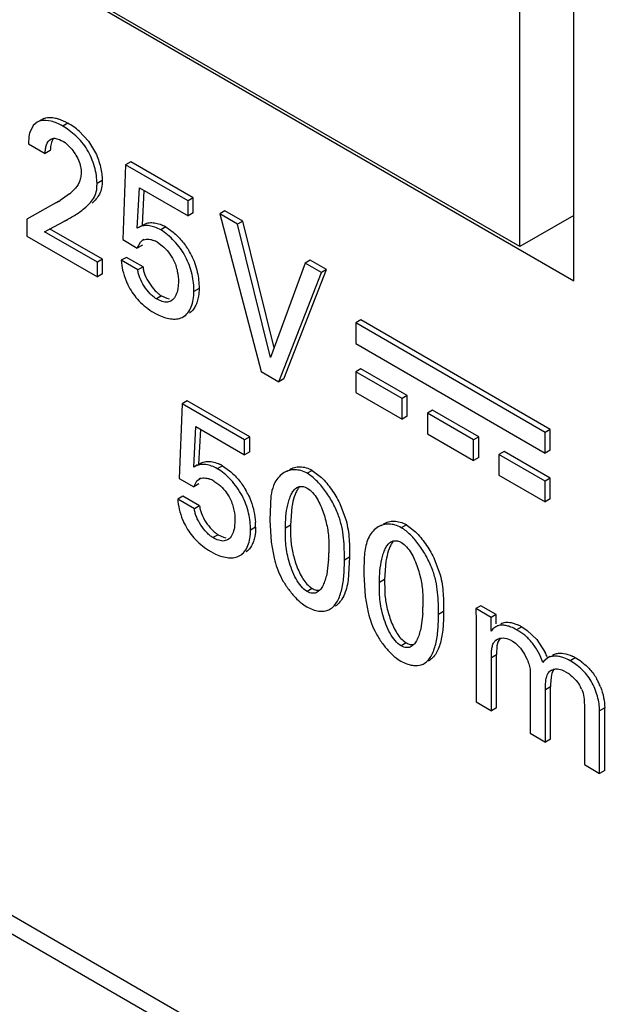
# Model space of a CAD drawing. Header units: inches. Extents: x 0 to 34, y 0 to 22.
# Tile 56 of 125: x 24.637 to 24.759, y 14.783 to 14.986. Entities that reach past the tile are written whole.
import ezdxf

# ---------------------------------------------------------------- set-up
doc = ezdxf.new("R2010")
doc.units = ezdxf.units.IN
doc.header["$LTSCALE"] = 1.87
doc.header["$MEASUREMENT"] = 0
doc.layers.get('0').update_dxf_attribs({"linetype": 'CONTINUOUS'})
doc.layers.add('02___PRT_ALL_AXES', color=7, linetype='CONTINUOUS')

msp = doc.modelspace()

# ---------------------------------------------------------------- linework, layer by layer
at = {"color": 7, "linetype": 'CONTINUOUS'}
for p, q in [((26.8801558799, 13.5007648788), (22.1496123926, 16.2321214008)), ((26.8857815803, 13.5013219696), (22.1552372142, 16.232678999)), ((24.7400680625, 14.9388424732), (24.0458367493, 15.3396829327)), ((24.7400680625, 14.9388424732), (24.7400680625, 15.113628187)), ((24.6404099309, 14.9645395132), (24.6395874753, 14.9638111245)), ((24.6406844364, 14.9646760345), (24.6404080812, 14.9645427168)), ((24.6406749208, 14.964692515), (24.6404099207, 14.9645395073)), ((24.6417450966, 14.9652884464), (24.6406844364, 14.9646760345)), ((24.6410901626, 14.9648067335), (24.6406844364, 14.9646760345)), ((24.6414686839, 14.96515523), (24.6417450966, 14.9652884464)), ((24.643613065, 14.965471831), (24.644175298, 14.9653707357)), ((24.646715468, 14.964333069), (24.6456548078, 14.9637206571)), ((24.6388220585, 14.9622391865), (24.63867674, 14.9615873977)), ((24.6395874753, 14.9638111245), (24.6388220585, 14.9622391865)), ((24.6490580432, 14.9626604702), (24.6509907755, 14.9606184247)), ((24.63867674, 14.9615873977), (24.6385623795, 14.9600830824)), ((24.6385623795, 14.9600830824), (24.6420441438, 14.9580727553)), ((24.6449749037, 14.9609482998), (24.6453722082, 14.9607658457)), ((24.6453722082, 14.9607658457), (24.6457918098, 14.9605389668)), ((24.6457918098, 14.9605389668), (24.6461506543, 14.9603051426)), ((24.6461506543, 14.9603051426), (24.6472717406, 14.9592625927)), ((24.6509907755, 14.9606184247), (24.6524583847, 14.9581817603)), ((24.643104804, 14.9586851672), (24.6420441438, 14.9580727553)), ((24.6597063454, 14.9563339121), (24.6586456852, 14.9557215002)), ((24.6726036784, 14.9488871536), (24.6597063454, 14.9563339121)), ((24.6586456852, 14.9557215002), (24.6580483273, 14.9402940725)), ((24.6715430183, 14.9482747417), (24.6586456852, 14.9557215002)), ((24.6538078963, 14.9525053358), (24.6527472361, 14.9518929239)), ((24.6480200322, 14.9506121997), (24.6477768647, 14.9503606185)), ((24.6610697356, 14.9426480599), (24.6615013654, 14.9509743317)), ((24.6615013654, 14.9509743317), (24.6715430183, 14.9451764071)), ((24.6621303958, 14.9432604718), (24.6625003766, 14.9503975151)), ((24.6442310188, 14.9478527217), (24.6382316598, 14.9445017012)), ((24.6448923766, 14.9482345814), (24.6442310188, 14.9478527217)), ((24.6470833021, 14.9497329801), (24.6451027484, 14.9483502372)), ((24.6726036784, 14.9488871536), (24.6715430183, 14.9482747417)), ((24.6715430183, 14.9451764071), (24.6715430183, 14.9482747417)), ((24.6726036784, 14.945788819), (24.6726036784, 14.9488871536)), ((24.6726036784, 14.945788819), (24.6715430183, 14.9451764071)), ((24.679163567, 14.9462494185), (24.6781029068, 14.9456370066)), ((24.6828464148, 14.9441229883), (24.679163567, 14.9462494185)), ((24.6382316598, 14.9445017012), (24.6382316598, 14.9410172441)), ((24.6419071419, 14.9419185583), (24.645921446, 14.944002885)), ((24.6463207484, 14.9442334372), (24.645921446, 14.944002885)), ((24.6817857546, 14.9435105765), (24.6781029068, 14.9456370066)), ((24.6781029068, 14.9456370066), (24.6866264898, 14.9130746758)), ((24.6828464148, 14.9441229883), (24.6817857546, 14.9435105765)), ((24.6893076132, 14.9179388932), (24.6828464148, 14.9441229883)), ((24.7512049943, 14.9452727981), (24.7400680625, 14.9388424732)), ((24.65281942, 14.9356179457), (24.6419071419, 14.9419185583)), ((24.6538800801, 14.9362303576), (24.642967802, 14.9425309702)), ((24.6618460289, 14.9430962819), (24.6610697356, 14.9426480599)), ((24.6615128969, 14.9428862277), (24.6610697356, 14.9426480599)), ((24.666971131, 14.9429157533), (24.6659104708, 14.9423033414)), ((24.666971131, 14.9429157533), (24.668460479, 14.941859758)), ((24.6885828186, 14.9159653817), (24.6817857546, 14.9435105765)), ((24.6382316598, 14.9410172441), (24.65281942, 14.9325944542)), ((24.6580483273, 14.9402940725), (24.6610697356, 14.9385495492)), ((24.6610697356, 14.9385495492), (24.661696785, 14.9397927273)), ((24.661696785, 14.9397927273), (24.662126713, 14.9401607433)), ((24.6624110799, 14.9403249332), (24.662126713, 14.9401607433)), ((24.6652129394, 14.9397574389), (24.6662154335, 14.9390478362)), ((24.6621303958, 14.9391619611), (24.6610697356, 14.9385495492)), ((24.6538800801, 14.9362303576), (24.65281942, 14.9356179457)), ((24.6538800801, 14.9332068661), (24.6538800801, 14.9362303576)), ((24.6588143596, 14.9366370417), (24.6577536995, 14.9360246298)), ((24.6611993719, 14.9340351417), (24.6577536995, 14.9360246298)), ((24.6622600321, 14.9346475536), (24.6588143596, 14.9366370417)), ((24.6968007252, 14.9360659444), (24.695740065, 14.9354535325)), ((24.7001528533, 14.9341304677), (24.6968007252, 14.9360659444)), ((24.65281942, 14.9325944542), (24.65281942, 14.9356179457)), ((24.6622600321, 14.9346475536), (24.6611993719, 14.9340351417)), ((24.695740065, 14.9354535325), (24.6885828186, 14.9159653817)), ((24.6913339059, 14.9115814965), (24.7001528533, 14.9341304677)), ((24.6990921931, 14.9335180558), (24.695740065, 14.9354535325)), ((24.7001528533, 14.9341304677), (24.6990921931, 14.9335180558)), ((24.6538800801, 14.9332068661), (24.65281942, 14.9325944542)), ((24.6902732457, 14.9109690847), (24.6990921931, 14.9335180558)), ((24.6695572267, 14.9315431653), (24.6694365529, 14.9301501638)), ((24.6738337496, 14.9302239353), (24.6727730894, 14.9296115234)), ((24.6660725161, 14.9286922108), (24.665011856, 14.9280797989)), ((24.6660725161, 14.9286922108), (24.6671714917, 14.9281830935)), ((24.6671714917, 14.9281830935), (24.6676631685, 14.9280492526)), ((24.668024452, 14.9276136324), (24.6673382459, 14.9273913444)), ((24.668354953, 14.9278556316), (24.668024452, 14.9276136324)), ((24.6645802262, 14.9251898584), (24.6655469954, 14.9246894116)), ((24.6705576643, 14.9243662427), (24.6711246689, 14.924693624)), ((24.7072526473, 14.9237128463), (24.7061919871, 14.9231004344)), ((24.7463689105, 14.9011276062), (24.7072526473, 14.9237128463)), ((24.7453082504, 14.9005151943), (24.7061919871, 14.9231004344)), ((24.7061919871, 14.9231004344), (24.7061919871, 14.9188479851)), ((24.7061919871, 14.9188479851), (24.7453082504, 14.8962627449)), ((24.7072526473, 14.9136302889), (24.7061919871, 14.913017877)), ((24.716805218, 14.9081147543), (24.7072526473, 14.9136302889)), ((24.6866264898, 14.9130746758), (24.6902732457, 14.9109690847)), ((24.6913339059, 14.9115814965), (24.6902732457, 14.9109690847)), ((24.7157445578, 14.9075023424), (24.7061919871, 14.913017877)), ((24.7061919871, 14.913017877), (24.7061919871, 14.9087654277)), ((24.7061919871, 14.9087654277), (24.7157445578, 14.9032498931)), ((24.716805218, 14.9081147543), (24.7157445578, 14.9075023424)), ((24.7157445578, 14.9032498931), (24.7157445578, 14.9075023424)), ((24.716805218, 14.903862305), (24.716805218, 14.9081147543)), ((24.6703343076, 14.9064481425), (24.6697376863, 14.8910202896)), ((24.6713949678, 14.9070605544), (24.6703343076, 14.9064481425)), ((24.6832316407, 14.8990013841), (24.6703343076, 14.9064481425)), ((24.6842923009, 14.899613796), (24.6713949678, 14.9070605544)), ((24.716805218, 14.903862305), (24.7157445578, 14.9032498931)), ((24.7220422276, 14.9050909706), (24.7209815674, 14.9044785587)), ((24.7305194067, 14.8989715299), (24.7209815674, 14.9044785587)), ((24.7209815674, 14.9044785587), (24.7209815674, 14.9002261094)), ((24.7315800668, 14.8995839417), (24.7220422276, 14.9050909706)), ((24.6727509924, 14.8933789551), (24.6731826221, 14.9017052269)), ((24.6731826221, 14.9017052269), (24.6832316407, 14.8959030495)), ((24.6738116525, 14.893991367), (24.6741816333, 14.9011284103)), ((24.7463689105, 14.9011276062), (24.7453082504, 14.9005151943)), ((24.7463689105, 14.8968751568), (24.7463689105, 14.9011276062)), ((24.6842923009, 14.899613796), (24.6832316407, 14.8990013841)), ((24.6842923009, 14.8965154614), (24.6842923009, 14.899613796)), ((24.7209815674, 14.9002261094), (24.7305194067, 14.8947190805)), ((24.7315800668, 14.8995839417), (24.7305194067, 14.8989715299)), ((24.7315800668, 14.8953314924), (24.7315800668, 14.8995839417)), ((24.7453082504, 14.8962627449), (24.7453082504, 14.9005151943)), ((24.6832316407, 14.8959030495), (24.6832316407, 14.8990013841)), ((24.7305194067, 14.8947190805), (24.7305194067, 14.8989715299)), ((24.6842923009, 14.8965154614), (24.6832316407, 14.8959030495)), ((24.7315800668, 14.8953314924), (24.7305194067, 14.8947190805)), ((24.7368310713, 14.8965520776), (24.7357704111, 14.8959396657)), ((24.7453082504, 14.8904326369), (24.7357704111, 14.8959396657)), ((24.7357704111, 14.8959396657), (24.7357704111, 14.8916872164)), ((24.7463689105, 14.8910450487), (24.7368310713, 14.8965520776)), ((24.7463689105, 14.8968751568), (24.7453082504, 14.8962627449)), ((24.6735313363, 14.8938295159), (24.6727509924, 14.8933789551)), ((24.6731971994, 14.8936148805), (24.6727509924, 14.8933789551)), ((24.6786531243, 14.8936462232), (24.6775924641, 14.8930338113)), ((24.6786531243, 14.8936462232), (24.6801449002, 14.8925884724)), ((24.6697376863, 14.8910202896), (24.6727509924, 14.8892804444)), ((24.6740963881, 14.8910488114), (24.6738160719, 14.8908869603)), ((24.6920666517, 14.8926022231), (24.6914224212, 14.8922302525)), ((24.6972109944, 14.8926905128), (24.6961503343, 14.8920781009)), ((24.6972109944, 14.8926905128), (24.6991008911, 14.8912189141)), ((24.7357704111, 14.8916872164), (24.7453082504, 14.8861801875)), ((24.7463689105, 14.8910450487), (24.7453082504, 14.8904326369)), ((24.7463689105, 14.8867925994), (24.7463689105, 14.8910450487)), ((24.6727509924, 14.8892804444), (24.6733836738, 14.8905200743)), ((24.6738116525, 14.8898928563), (24.6727509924, 14.8892804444)), ((24.6733836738, 14.8905200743), (24.6738160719, 14.8908869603)), ((24.6768941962, 14.8904883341), (24.6778970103, 14.889778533)), ((24.6953695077, 14.8893322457), (24.6957701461, 14.8892027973)), ((24.6957701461, 14.8892027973), (24.6961864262, 14.8889963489)), ((24.7453082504, 14.8861801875), (24.7453082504, 14.8904326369)), ((24.6704956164, 14.8873679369), (24.6694349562, 14.886755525)), ((24.6739412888, 14.8853784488), (24.6704956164, 14.8873679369)), ((24.6886776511, 14.887402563), (24.688460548, 14.8824314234)), ((24.6728806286, 14.8847660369), (24.6694349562, 14.886755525)), ((24.6739412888, 14.8853784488), (24.6728806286, 14.8847660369)), ((24.6930031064, 14.8851454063), (24.6927083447, 14.8813949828)), ((24.7028660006, 14.8858787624), (24.704194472, 14.8823569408)), ((24.7463689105, 14.8867925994), (24.7453082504, 14.8861801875)), ((24.68123922, 14.8822736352), (24.6811189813, 14.8808815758)), ((24.6855150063, 14.8809548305), (24.6844543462, 14.8803424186)), ((24.6855150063, 14.8809548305), (24.6854653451, 14.8799370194)), ((24.688460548, 14.8824314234), (24.6887154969, 14.8778649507)), ((24.6927083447, 14.8813949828), (24.6916476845, 14.8807825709)), ((24.6927083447, 14.8813949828), (24.6927390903, 14.8789753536)), ((24.7114904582, 14.88138407), (24.7108471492, 14.8810126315)), ((24.7166394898, 14.8814727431), (24.7155788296, 14.8808603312)), ((24.7166394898, 14.8814727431), (24.7185271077, 14.8800026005)), ((24.6777611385, 14.8794188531), (24.6767004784, 14.8788064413)), ((24.6777611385, 14.8794188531), (24.6788595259, 14.8789105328)), ((24.6788595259, 14.8789105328), (24.6793507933, 14.8787773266)), ((24.6854653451, 14.8799370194), (24.6853267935, 14.8790193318)), ((24.6797072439, 14.8783422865), (24.6790250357, 14.8781205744)), ((24.6800401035, 14.8785864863), (24.6797072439, 14.8783422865)), ((24.6887154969, 14.8778649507), (24.6893254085, 14.8745818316)), ((24.7147906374, 14.8781187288), (24.7151912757, 14.8779892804)), ((24.7151912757, 14.8779892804), (24.7156075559, 14.877782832)), ((24.6762688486, 14.8759165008), (24.6772347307, 14.8754165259)), ((24.6822405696, 14.8750935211), (24.6828080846, 14.8754211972)), ((24.7049074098, 14.874770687), (24.7038467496, 14.8741582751)), ((24.7049074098, 14.874770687), (24.7046120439, 14.8700197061)), ((24.7005922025, 14.874353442), (24.700184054, 14.8712659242)), ((24.7124242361, 14.8739318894), (24.7121294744, 14.870181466)), ((24.7222863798, 14.8746689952), (24.7236148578, 14.871148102)), ((24.7078853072, 14.8725657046), (24.7078824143, 14.8712174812)), ((24.7078824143, 14.8712174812), (24.7081396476, 14.8666506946)), ((24.7121294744, 14.870181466), (24.7110688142, 14.8695690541)), ((24.7121294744, 14.870181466), (24.71216022, 14.8677618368)), ((24.6971822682, 14.8683218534), (24.696121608, 14.8677094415)), ((24.696807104, 14.8685696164), (24.6971822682, 14.8683218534)), ((24.7081396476, 14.8666506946), (24.7087524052, 14.8633656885)), ((24.6955274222, 14.8649090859), (24.6960855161, 14.8645537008)), ((24.7320470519, 14.8647691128), (24.7309863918, 14.8641567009)), ((24.73519736, 14.8629501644), (24.7320470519, 14.8647691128)), ((24.7006603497, 14.8639423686), (24.7008340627, 14.8640344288)), ((24.7200133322, 14.8631399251), (24.7196051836, 14.8600524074)), ((24.7243285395, 14.8635571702), (24.7232678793, 14.8629447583)), ((24.7341366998, 14.8623377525), (24.7309863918, 14.8641567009)), ((24.7309863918, 14.8641567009), (24.7310512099, 14.8615524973)), ((24.73519736, 14.8629501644), (24.7341366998, 14.8623377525)), ((24.73519736, 14.8610364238), (24.73519736, 14.8629501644)), ((24.7310512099, 14.8615524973), (24.7310512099, 14.8448999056)), ((24.7341366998, 14.8595430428), (24.7341366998, 14.8623377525)), ((24.7382604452, 14.8612773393), (24.7396796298, 14.8608105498)), ((24.7345130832, 14.8599768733), (24.7341366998, 14.8595430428)), ((24.7350900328, 14.8604240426), (24.7345130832, 14.8599768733)), ((24.7404697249, 14.8604043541), (24.7394090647, 14.8597919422)), ((24.7404697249, 14.8604043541), (24.741616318, 14.8596749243)), ((24.741616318, 14.8596749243), (24.7436209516, 14.8577863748)), ((24.7166033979, 14.8571083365), (24.7155427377, 14.8564959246)), ((24.7162282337, 14.8573560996), (24.7166033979, 14.8571083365)), ((24.7352320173, 14.8576460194), (24.7349351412, 14.8574746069)), ((24.7353604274, 14.8564895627), (24.7353107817, 14.8560537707)), ((24.7355313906, 14.8572599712), (24.7353604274, 14.8564895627)), ((24.7359958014, 14.8580870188), (24.7355313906, 14.8572599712)), ((24.7380929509, 14.857729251), (24.7385818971, 14.8574748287)), ((24.7385818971, 14.8574748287), (24.7388932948, 14.8572715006)), ((24.7388932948, 14.8572715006), (24.7392122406, 14.8570172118)), ((24.7392122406, 14.8570172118), (24.7395395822, 14.8567107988)), ((24.7436209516, 14.8577863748), (24.7452991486, 14.8551359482)), ((24.7352621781, 14.8546034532), (24.7342015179, 14.8539910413)), ((24.7352621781, 14.8436933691), (24.7352621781, 14.8546034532)), ((24.7353107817, 14.8560537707), (24.7352659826, 14.8551099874)), ((24.7149472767, 14.8536964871), (24.7155066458, 14.853340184)), ((24.7342015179, 14.8430809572), (24.7342015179, 14.8539910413)), ((24.745035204, 14.8532941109), (24.7448471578, 14.8530519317)), ((24.7457963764, 14.8539739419), (24.745035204, 14.8532941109)), ((24.7463000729, 14.8542647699), (24.7457963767, 14.853973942)), ((24.7515116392, 14.8540288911), (24.7504509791, 14.8534164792)), ((24.742228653, 14.8511584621), (24.742228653, 14.83844619)), ((24.7465614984, 14.8513625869), (24.7461059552, 14.851099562)), ((24.7466925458, 14.8508235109), (24.7465259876, 14.8499986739)), ((24.7471666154, 14.8517119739), (24.7466925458, 14.8508235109)), ((24.748729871, 14.8515168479), (24.7491836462, 14.8513291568)), ((24.7491836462, 14.8513291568), (24.7496525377, 14.8510827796)), ((24.7496525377, 14.8510827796), (24.7501252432, 14.8507793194)), ((24.7465259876, 14.8499986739), (24.746442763, 14.8485307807)), ((24.7464403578, 14.8479953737), (24.7453796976, 14.8473829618)), ((24.7453796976, 14.8366268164), (24.7453796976, 14.8473829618)), ((24.7464403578, 14.8372392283), (24.7464403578, 14.8479953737)), ((24.7310512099, 14.8448999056), (24.7342015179, 14.8430809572)), ((24.7534002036, 14.8443220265), (24.7534002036, 14.8319958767)), ((24.7352621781, 14.8436933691), (24.7342015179, 14.8430809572)), ((24.7576111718, 14.8436921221), (24.7565505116, 14.8430797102)), ((24.7565505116, 14.8301769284), (24.7565505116, 14.8430797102)), ((24.7576111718, 14.8307893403), (24.7576111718, 14.8436921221)), ((24.742228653, 14.83844619), (24.7453796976, 14.8366268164)), ((24.7464403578, 14.8372392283), (24.7453796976, 14.8366268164)), ((24.7534002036, 14.8319958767), (24.7565505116, 14.8301769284)), ((24.7576111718, 14.8307893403), (24.7565505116, 14.8301769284))]:
    msp.add_line(p, q, dxfattribs=at)
for centre, radius, start, end in [((24.6391596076, 14.9512738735), 0.0150875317, 48.9993750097, 59.9469506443), ((24.6492052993, 14.9586876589), 0.0061004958, 174.7591174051, 180.0234023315), ((24.6398558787, 14.9584165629), 0.0112977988, 309.7709138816, 314.5160296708), ((24.6305247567, 14.9729175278), 0.0285675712, 298.6712923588, 299.9700349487), ((24.6331494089, 14.9683480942), 0.0232979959, 299.9920340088, 300.8680703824), ((24.6631819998, 14.9363675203), 0.0075655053, 59.9442048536, 65.1792349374), ((24.6625901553, 14.9353070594), 0.0051637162, 64.7012303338, 69.5303339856), ((24.6623725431, 14.9348439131), 0.0056754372, 59.968779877, 64.713131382), ((24.6595731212, 14.9307308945), 0.0141617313, 26.8420251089, 30.967678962), ((24.6718689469, 14.9372153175), 0.014201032, 202.4805309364, 206.1536704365), ((24.671817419, 14.9376313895), 0.0143942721, 221.776121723, 237.4422127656), ((24.6713398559, 14.9368881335), 0.0135108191, 237.4529439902, 239.9793328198), ((24.674886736, 14.8871370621), 0.0075202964, 59.9450882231, 65.1614261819), ((24.6742709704, 14.8860396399), 0.005162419, 64.7205918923, 69.5674594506), ((24.6740488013, 14.8855662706), 0.0056853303, 59.9682294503, 64.7331982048), ((24.6950506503, 14.8874364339), 0.0019813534, 120.0350729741, 124.6892640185), ((24.6712822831, 14.8814760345), 0.0141321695, 26.8203247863, 30.9529741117), ((24.7107009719, 14.8822604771), 0.01793146, 168.6468925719, 170.7416467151), ((24.6835509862, 14.8879477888), 0.0142020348, 202.490525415, 206.1652547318), ((24.6705167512, 14.8809429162), 0.0149982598, 0.0455144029, 4.0479373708), ((24.6835129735, 14.8883773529), 0.0144143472, 221.7999859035, 237.4632585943), ((24.71447178, 14.876222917), 0.0019813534, 120.0350729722, 124.6892640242), ((24.6830566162, 14.8876636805), 0.0135672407, 237.4670117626, 239.9797741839), ((24.678348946, 14.875678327), 0.022282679, 356.5912933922, 359.9791037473), ((24.7138579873, 14.880796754), 0.0253075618, 194.2158588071, 199.143246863), ((24.7301221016, 14.8710469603), 0.01793146, 168.6468925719, 170.7416467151), ((24.7016828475, 14.8765320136), 0.0124071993, 198.9756107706, 202.5385136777), ((24.7334596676, 14.8696437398), 0.0254924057, 194.2569839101, 199.1530955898), ((24.6977700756, 14.8644648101), 0.022282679, 356.5912933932, 359.9791037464), ((24.7210196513, 14.8652614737), 0.0123033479, 198.8820646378, 202.461159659), ((24.7361436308, 14.8529768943), 0.0085947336, 62.3412275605, 65.7062709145), ((24.7358267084, 14.8523664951), 0.0092824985, 59.9874037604, 62.3575430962), ((24.7363841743, 14.8560472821), 0.0020339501, 120.0110302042, 135.4324125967), ((24.7648208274, 14.8546347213), 0.0295586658, 179.0787163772, 180.060609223), ((24.7333315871, 14.849306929), 0.0133116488, 21.3442673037, 25.9692426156), ((24.7475199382, 14.8471271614), 0.007972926, 59.9565255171, 65.1115118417), ((24.7447982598, 14.8424022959), 0.0134256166, 53.1319908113, 59.9971853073), ((24.7475094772, 14.8497214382), 0.0019670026, 120.0116909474, 135.5231319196), ((24.7457772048, 14.8446168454), 0.0075419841, 50.5340699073, 54.7944676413), ((24.7936953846, 14.8480508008), 0.0472550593, 179.4180242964, 180.0672042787), ((24.7455840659, 14.8438136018), 0.0119090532, 27.2392513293, 29.0909052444), ((24.7450846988, 14.8435568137), 0.0124705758, 25.1393443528, 27.238089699), ((24.7444281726, 14.8432518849), 0.0131944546, 21.2869923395, 25.1269202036), ((24.7470567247, 14.8449600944), 0.0063383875, 24.1814224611, 28.4998345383)]:
    msp.add_arc(centre, radius, start, end, dxfattribs=at)
for points, knots in [([(24.6456548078, 14.9637206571), (24.6452688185, 14.9639435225), (24.6444919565, 14.9643348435), (24.642993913, 14.9648566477), (24.6417956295, 14.9649774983), (24.6410901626, 14.9648067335)], [0, 0, 0, 0, 0.2801004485, 0.5438546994, 1, 1, 1, 1]), ([(24.6417450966, 14.9652884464), (24.6418825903, 14.9653448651), (24.6424861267, 14.9655343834), (24.6431357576, 14.9655337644), (24.643613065, 14.965471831)], [0, 0, 0, 0, 0.2359302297, 1, 1, 1, 1]), ([(24.644175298, 14.9653707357), (24.6443871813, 14.9653225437), (24.6452709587, 14.9650754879), (24.6461098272, 14.9646827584), (24.646715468, 14.964333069)], [0, 0, 0, 0, 0.2370557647, 1, 1, 1, 1]), ([(24.6527472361, 14.9518929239), (24.6527472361, 14.9524440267), (24.6526456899, 14.9536012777), (24.6522595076, 14.9553556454), (24.6516339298, 14.9571374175), (24.6507762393, 14.9588506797), (24.6496782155, 14.9603934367), (24.6484144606, 14.9617214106), (24.6470697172, 14.9628302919), (24.6461247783, 14.963449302), (24.6456548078, 14.9637206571)], [0, 0, 0, 0, 0.1146809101, 0.2406954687, 0.3729752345, 0.5066808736, 0.6380417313, 0.7654687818, 0.8870709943, 1, 1, 1, 1]), ([(24.6420441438, 14.9580727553), (24.6420441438, 14.9583842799), (24.6420904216, 14.9589930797), (24.6423404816, 14.9600464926), (24.6427831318, 14.9607885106), (24.6432055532, 14.9610324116)], [0, 0, 0, 0, 0.2851010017, 0.5535953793, 1, 1, 1, 1]), ([(24.64377873, 14.9612002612), (24.6435831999, 14.9609408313), (24.6432895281, 14.9602966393), (24.6431640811, 14.9596112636), (24.6431303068, 14.9592448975)], [0, 0, 0, 0, 0.4689247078, 1, 1, 1, 1]), ([(24.6432055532, 14.9610324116), (24.6433222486, 14.9610997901), (24.6435867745, 14.9612029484), (24.6440294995, 14.9612191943), (24.6444993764, 14.9611270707), (24.6448139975, 14.9610148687), (24.6449749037, 14.9609482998)], [0, 0, 0, 0, 0.220499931, 0.4549660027, 0.7150564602, 1, 1, 1, 1]), ([(24.6472717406, 14.9592625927), (24.6476128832, 14.9588754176), (24.6482328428, 14.958044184), (24.6489537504, 14.9567216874), (24.6494154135, 14.9553893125), (24.6494672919, 14.9545029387), (24.6494672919, 14.9540937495)], [0, 0, 0, 0, 0.2698919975, 0.5397710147, 0.7859858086, 1, 1, 1, 1]), ([(24.6524583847, 14.9581817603), (24.6528922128, 14.9572478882), (24.6533889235, 14.9558039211), (24.653741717, 14.9538771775), (24.6538078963, 14.9529493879), (24.6538078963, 14.9525053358)], [0, 0, 0, 0, 0.5262056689, 0.7730813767, 1, 1, 1, 1]), ([(24.6494672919, 14.9540937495), (24.6494672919, 14.9537280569), (24.6493946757, 14.9530284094), (24.6490727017, 14.9520721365), (24.6486040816, 14.9512704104), (24.6482162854, 14.9508208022), (24.6480200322, 14.9506121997)], [0, 0, 0, 0, 0.2838793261, 0.5407503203, 0.7776665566, 1, 1, 1, 1]), ([(24.6501648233, 14.9467603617), (24.6505022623, 14.9470587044), (24.6511867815, 14.9476684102), (24.6520978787, 14.9487642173), (24.6525946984, 14.9499322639), (24.6527425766, 14.9510071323), (24.6527472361, 14.9515903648), (24.6527472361, 14.9518929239)], [0, 0, 0, 0, 0.2255730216, 0.4588071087, 0.7082303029, 0.848474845, 1, 1, 1, 1]), ([(24.6538078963, 14.9525053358), (24.6538078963, 14.9519916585), (24.6537904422, 14.9510235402), (24.6533308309, 14.9497069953), (24.6526023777, 14.9486696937), (24.6520239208, 14.948096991), (24.6517302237, 14.9478259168)], [0, 0, 0, 0, 0.2900944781, 0.5414846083, 0.7742879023, 1, 1, 1, 1]), ([(24.645921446, 14.944002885), (24.6462854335, 14.9442153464), (24.6470006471, 14.9446625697), (24.648094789, 14.9452979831), (24.6491680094, 14.9459727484), (24.6498447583, 14.9464829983), (24.6501648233, 14.9467603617)], [0, 0, 0, 0, 0.2495709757, 0.4993903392, 0.7492059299, 1, 1, 1, 1]), ([(24.6621303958, 14.9432604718), (24.6622694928, 14.9433417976), (24.6625523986, 14.9435010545), (24.6631780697, 14.9437466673), (24.6640768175, 14.9438480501), (24.6652190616, 14.9436847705), (24.6659771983, 14.9434100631), (24.6663578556, 14.9432341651)], [0, 0, 0, 0, 0.1096344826, 0.2205694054, 0.4553275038, 0.7146759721, 1, 1, 1, 1]), ([(24.6659104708, 14.9423033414), (24.6655316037, 14.9425220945), (24.6647691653, 14.942882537), (24.6635996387, 14.9431852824), (24.6626562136, 14.9432099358), (24.6619720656, 14.9430751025), (24.6616603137, 14.9429557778), (24.6615128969, 14.9428862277)], [0, 0, 0, 0, 0.2854487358, 0.5468043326, 0.7833574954, 0.8936464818, 1, 1, 1, 1]), ([(24.6727730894, 14.9296115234), (24.6727730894, 14.9307810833), (24.6724802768, 14.9332507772), (24.6714034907, 14.9362392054), (24.6700003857, 14.938478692), (24.6687503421, 14.9400109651), (24.6673929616, 14.9413081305), (24.6664075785, 14.9420163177), (24.6659104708, 14.9423033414)], [0, 0, 0, 0, 0.2333765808, 0.4918780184, 0.6262437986, 0.7591679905, 0.8854588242, 1, 1, 1, 1]), ([(24.668460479, 14.941859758), (24.6690906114, 14.9413318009), (24.6702818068, 14.9401290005), (24.6712729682, 14.9387573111), (24.6717162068, 14.9380178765)], [0, 0, 0, 0, 0.4881157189, 1, 1, 1, 1]), ([(24.662126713, 14.9401607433), (24.6624341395, 14.9403382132), (24.6630173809, 14.9404416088), (24.6637855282, 14.9403413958), (24.66419123, 14.9402209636), (24.6643959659, 14.9401447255)], [0, 0, 0, 0, 0.4577295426, 0.7182891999, 1, 1, 1, 1]), ([(24.6662154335, 14.9390478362), (24.6666957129, 14.938645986), (24.6675870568, 14.9377244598), (24.6682843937, 14.9366456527), (24.6685676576, 14.9360639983)], [0, 0, 0, 0, 0.4918542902, 1, 1, 1, 1]), ([(24.6577536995, 14.9360246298), (24.6577785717, 14.9353322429), (24.658001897, 14.9338821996), (24.6584548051, 14.9324911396), (24.6587470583, 14.9317852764)], [0, 0, 0, 0, 0.475583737, 1, 1, 1, 1]), ([(24.6685676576, 14.9360639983), (24.6689233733, 14.9353335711), (24.6694037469, 14.9338372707), (24.6695572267, 14.9322828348), (24.6695572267, 14.9315431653)], [0, 0, 0, 0, 0.5234422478, 1, 1, 1, 1]), ([(24.672208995, 14.9371253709), (24.6727726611, 14.9360101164), (24.6735600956, 14.9337357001), (24.6738337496, 14.9313531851), (24.6738337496, 14.9302239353)], [0, 0, 0, 0, 0.5252968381, 1, 1, 1, 1]), ([(24.665011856, 14.9280797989), (24.6647852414, 14.9282106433), (24.6643305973, 14.9285417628), (24.6634475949, 14.9293798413), (24.662455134, 14.9306535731), (24.6616784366, 14.9320694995), (24.6612936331, 14.9332188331), (24.6612056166, 14.9337735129), (24.6611993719, 14.9340351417)], [0, 0, 0, 0, 0.1079231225, 0.2306920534, 0.5013148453, 0.7704291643, 0.8920656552, 1, 1, 1, 1]), ([(24.6622600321, 14.9346475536), (24.6622662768, 14.9343859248), (24.6623542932, 14.933831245), (24.6627390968, 14.9326819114), (24.6635157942, 14.931265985), (24.6645082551, 14.9299922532), (24.6653912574, 14.9291541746), (24.6658459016, 14.9288230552), (24.6660725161, 14.9286922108)], [0, 0, 0, 0, 0.1079343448, 0.2295708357, 0.4986851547, 0.7693079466, 0.8920768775, 1, 1, 1, 1]), ([(24.6591218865, 14.9309557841), (24.6593836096, 14.9304230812), (24.6599700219, 14.9294014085), (24.6606968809, 14.9284747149), (24.6610828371, 14.9280416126)], [0, 0, 0, 0, 0.5057103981, 1, 1, 1, 1]), ([(24.6694365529, 14.9301501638), (24.6693550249, 14.9296982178), (24.6691253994, 14.9288672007), (24.6686496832, 14.928121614), (24.668354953, 14.9278556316)], [0, 0, 0, 0, 0.5363425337, 1, 1, 1, 1]), ([(24.6705576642, 14.9243662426), (24.6709271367, 14.9245795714), (24.6716050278, 14.9252001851), (24.6722852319, 14.9264557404), (24.6726892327, 14.9279621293), (24.6727730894, 14.9290472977), (24.6727730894, 14.9296115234)], [0, 0, 0, 0, 0.2159510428, 0.4521481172, 0.7144056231, 1, 1, 1, 1]), ([(24.6738337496, 14.9302239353), (24.6738337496, 14.9296875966), (24.6737663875, 14.9287726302), (24.6734807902, 14.9275390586), (24.6730867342, 14.9265593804), (24.6725520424, 14.925730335), (24.6720875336, 14.9252921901), (24.6718372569, 14.9251178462)], [0, 0, 0, 0, 0.2834737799, 0.482211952, 0.6672373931, 0.8387888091, 1, 1, 1, 1]), ([(24.6673382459, 14.9273913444), (24.6669631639, 14.9273524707), (24.6661324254, 14.9275053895), (24.6653932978, 14.9278595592), (24.665011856, 14.9280797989)], [0, 0, 0, 0, 0.4612456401, 1, 1, 1, 1]), ([(24.6655469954, 14.9246894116), (24.6659918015, 14.9244855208), (24.666874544, 14.9241497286), (24.6682072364, 14.923885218), (24.6694616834, 14.9239139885), (24.6702280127, 14.924175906), (24.6705576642, 14.9243662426)], [0, 0, 0, 0, 0.2826096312, 0.5431388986, 0.7801458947, 1, 1, 1, 1]), ([(24.6775924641, 14.8930338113), (24.677213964, 14.8932523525), (24.6764521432, 14.8936120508), (24.6752833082, 14.8939129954), (24.6743407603, 14.8939366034), (24.6736568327, 14.8938023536), (24.673344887, 14.8936838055), (24.6731971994, 14.8936148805)], [0, 0, 0, 0, 0.2853972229, 0.5466307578, 0.7832144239, 0.893575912, 1, 1, 1, 1]), ([(24.6738116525, 14.893991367), (24.6739517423, 14.8940713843), (24.6742359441, 14.8942290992), (24.6748629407, 14.8944736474), (24.6757625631, 14.8945750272), (24.6769060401, 14.8944125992), (24.677664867, 14.8941378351), (24.6780457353, 14.8939616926)], [0, 0, 0, 0, 0.1096596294, 0.2206402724, 0.4554862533, 0.7147730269, 1, 1, 1, 1]), ([(24.6844543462, 14.8803424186), (24.6844543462, 14.8815120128), (24.6841626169, 14.8839816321), (24.683086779, 14.8869704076), (24.6816834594, 14.8892096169), (24.6804330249, 14.8907416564), (24.6790752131, 14.8920386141), (24.678089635, 14.8927467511), (24.6775924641, 14.8930338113)], [0, 0, 0, 0, 0.2333820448, 0.491853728, 0.6262122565, 0.7591408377, 0.8854449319, 1, 1, 1, 1]), ([(24.6924830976, 14.8928426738), (24.692810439, 14.8930316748), (24.6935251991, 14.8933317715), (24.6942953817, 14.8934286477), (24.6946827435, 14.8934254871)], [0, 0, 0, 0, 0.4938668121, 1, 1, 1, 1]), ([(24.6946827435, 14.8934254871), (24.6951008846, 14.8934220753), (24.6959880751, 14.8932861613), (24.6968066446, 14.8929239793), (24.6972109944, 14.8926905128)], [0, 0, 0, 0, 0.4724566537, 1, 1, 1, 1]), ([(24.6738160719, 14.8908869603), (24.6739640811, 14.8909744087), (24.6743039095, 14.8911024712), (24.6748643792, 14.891148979), (24.6754661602, 14.8910731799), (24.6758692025, 14.8909530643), (24.6760731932, 14.8908772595)], [0, 0, 0, 0, 0.2217922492, 0.459710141, 0.719238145, 1, 1, 1, 1]), ([(24.6801449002, 14.8925884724), (24.6807753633, 14.8920602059), (24.6819671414, 14.8908569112), (24.682958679, 14.889484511), (24.6834018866, 14.8887446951)], [0, 0, 0, 0, 0.4881629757, 1, 1, 1, 1]), ([(24.6914224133, 14.892230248), (24.6910223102, 14.8919992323), (24.6902780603, 14.8914004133), (24.6897313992, 14.8906206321), (24.689508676, 14.8901979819)], [0, 0, 0, 0, 0.4916274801, 1, 1, 1, 1]), ([(24.6961503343, 14.8920781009), (24.6957478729, 14.8923104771), (24.6949326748, 14.8926713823), (24.6936620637, 14.8928690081), (24.6924706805, 14.8927214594), (24.6917514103, 14.8924202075), (24.6914224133, 14.892230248)], [0, 0, 0, 0, 0.281579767, 0.5338451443, 0.7698189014, 1, 1, 1, 1]), ([(24.7038467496, 14.8741582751), (24.7038467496, 14.874903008), (24.7038449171, 14.8764188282), (24.7037156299, 14.8787411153), (24.7033359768, 14.8811623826), (24.7025801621, 14.8836723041), (24.7013980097, 14.8861751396), (24.6998949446, 14.8885463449), (24.6981744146, 14.8905841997), (24.6968413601, 14.8916791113), (24.6961503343, 14.8920781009)], [0, 0, 0, 0, 0.1097272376, 0.2233151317, 0.342364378, 0.4699734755, 0.6080913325, 0.7489303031, 0.8824332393, 1, 1, 1, 1]), ([(24.6991008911, 14.8912189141), (24.6998649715, 14.8904749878), (24.7012568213, 14.8887713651), (24.7023717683, 14.8868826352), (24.7028660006, 14.8858787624)], [0, 0, 0, 0, 0.4879830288, 1, 1, 1, 1]), ([(24.6778970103, 14.889778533), (24.6783773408, 14.8893766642), (24.6792688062, 14.8884551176), (24.6799662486, 14.8873762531), (24.6802495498, 14.8867945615)], [0, 0, 0, 0, 0.4918554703, 1, 1, 1, 1]), ([(24.689508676, 14.8901979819), (24.6894003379, 14.8899923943), (24.6889983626, 14.8891017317), (24.6887845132, 14.8881374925), (24.6886776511, 14.887402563)], [0, 0, 0, 0, 0.2383341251, 1, 1, 1, 1]), ([(24.6916476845, 14.8807825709), (24.6916476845, 14.8815759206), (24.6917283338, 14.8831908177), (24.6920215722, 14.8851756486), (24.6924281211, 14.8866840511), (24.6928106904, 14.8876668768), (24.6932836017, 14.8884823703), (24.6936988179, 14.8889106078), (24.6939230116, 14.8890656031)], [0, 0, 0, 0, 0.2699594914, 0.5494294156, 0.6807348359, 0.800888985, 0.9072554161, 1, 1, 1, 1]), ([(24.6944614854, 14.8891857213), (24.6942940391, 14.8889810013), (24.6939905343, 14.8885053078), (24.6934944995, 14.8873810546), (24.6932518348, 14.8864435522), (24.6931203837, 14.8857903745)], [0, 0, 0, 0, 0.2156437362, 0.4567496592, 1, 1, 1, 1]), ([(24.6940589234, 14.8891517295), (24.6942465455, 14.8892600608), (24.6946816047, 14.8894170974), (24.6951427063, 14.8893846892), (24.6953695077, 14.8893322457)], [0, 0, 0, 0, 0.4820502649, 1, 1, 1, 1]), ([(24.6961864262, 14.8889963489), (24.696593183, 14.8887614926), (24.6973589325, 14.8880902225), (24.6979362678, 14.8872685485), (24.698209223, 14.8868146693)], [0, 0, 0, 0, 0.4700081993, 1, 1, 1, 1]), ([(24.6838941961, 14.8878523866), (24.6841348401, 14.8873758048), (24.6849431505, 14.8855129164), (24.6853724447, 14.88349224), (24.6854775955, 14.8820016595)], [0, 0, 0, 0, 0.2632371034, 1, 1, 1, 1]), ([(24.6694349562, 14.886755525), (24.6694598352, 14.8860629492), (24.6696833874, 14.8846124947), (24.6701366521, 14.8832211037), (24.6704291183, 14.8825150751)], [0, 0, 0, 0, 0.4755752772, 1, 1, 1, 1]), ([(24.6739412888, 14.8853784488), (24.6739482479, 14.8851162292), (24.674037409, 14.8845606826), (24.6744238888, 14.8834101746), (24.6752018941, 14.8819934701), (24.6761955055, 14.8807193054), (24.6770792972, 14.8798810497), (24.6775343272, 14.8795498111), (24.6777611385, 14.8794188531)], [0, 0, 0, 0, 0.1080804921, 0.2297951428, 0.4988850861, 0.7693709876, 0.8920878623, 1, 1, 1, 1]), ([(24.6802495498, 14.8867945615), (24.6806052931, 14.8860641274), (24.6810857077, 14.8845677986), (24.68123922, 14.883013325), (24.68123922, 14.8822736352)], [0, 0, 0, 0, 0.5234409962, 1, 1, 1, 1]), ([(24.698209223, 14.8868146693), (24.6984807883, 14.8863631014), (24.6989681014, 14.8853993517), (24.6995508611, 14.8838792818), (24.7000075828, 14.8823203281), (24.7003371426, 14.8808080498), (24.7005385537, 14.879398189), (24.7006512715, 14.8776998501), (24.7006316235, 14.8764717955), (24.7006316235, 14.8756702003)], [0, 0, 0, 0, 0.1368485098, 0.279619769, 0.4223109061, 0.5583267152, 0.6812592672, 0.7918207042, 1, 1, 1, 1]), ([(24.6767004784, 14.8788064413), (24.6764736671, 14.8789373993), (24.676018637, 14.8792686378), (24.6751348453, 14.8801068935), (24.674141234, 14.8813810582), (24.6733632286, 14.8827977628), (24.6729767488, 14.8839482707), (24.6728875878, 14.8845038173), (24.6728806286, 14.8847660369)], [0, 0, 0, 0, 0.1079121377, 0.2306290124, 0.5011149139, 0.7702048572, 0.8919195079, 1, 1, 1, 1]), ([(24.6708042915, 14.881685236), (24.6710663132, 14.8811521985), (24.6716533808, 14.880129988), (24.6723810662, 14.8792029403), (24.6727674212, 14.8787697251)], [0, 0, 0, 0, 0.5057416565, 1, 1, 1, 1]), ([(24.6811189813, 14.8808815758), (24.6810377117, 14.8804297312), (24.6808087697, 14.8795988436), (24.6803342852, 14.8788528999), (24.6800401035, 14.8785864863)], [0, 0, 0, 0, 0.5363374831, 1, 1, 1, 1]), ([(24.696121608, 14.8677094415), (24.6956540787, 14.8679793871), (24.6947849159, 14.868783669), (24.6937864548, 14.8703270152), (24.6929728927, 14.8721391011), (24.6921763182, 14.874609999), (24.6917229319, 14.8770205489), (24.6916393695, 14.8792673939), (24.6916476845, 14.880282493), (24.6916476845, 14.8807825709)], [0, 0, 0, 0, 0.1132629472, 0.2428039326, 0.3841150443, 0.5286379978, 0.7870293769, 0.8950843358, 1, 1, 1, 1]), ([(24.704194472, 14.8823569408), (24.7045298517, 14.8810837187), (24.704900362, 14.8785460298), (24.7049074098, 14.8759995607), (24.7049074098, 14.874770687)], [0, 0, 0, 0, 0.5172418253, 1, 1, 1, 1]), ([(24.7108471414, 14.881012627), (24.7104474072, 14.8807818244), (24.7097037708, 14.8801838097), (24.7091571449, 14.8794051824), (24.7089343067, 14.87898315)], [0, 0, 0, 0, 0.4916548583, 1, 1, 1, 1]), ([(24.7155788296, 14.8808603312), (24.7151760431, 14.8810928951), (24.7143601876, 14.8814540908), (24.7130885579, 14.8816518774), (24.7118962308, 14.8815042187), (24.7111763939, 14.8812027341), (24.7108471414, 14.881012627)], [0, 0, 0, 0, 0.2815830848, 0.5338503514, 0.7698234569, 1, 1, 1, 1]), ([(24.7119078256, 14.8816250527), (24.7122355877, 14.8818142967), (24.7129513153, 14.8821147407), (24.7137225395, 14.8822115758), (24.7141104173, 14.8822083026)], [0, 0, 0, 0, 0.4938545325, 1, 1, 1, 1]), ([(24.7141104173, 14.8822083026), (24.7145287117, 14.8822047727), (24.7154161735, 14.882068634), (24.7162350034, 14.8817062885), (24.7166394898, 14.8814727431)], [0, 0, 0, 0, 0.4724643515, 1, 1, 1, 1]), ([(24.7232678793, 14.8629447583), (24.7232678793, 14.8636891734), (24.7232661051, 14.8652042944), (24.7231371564, 14.867525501), (24.7227581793, 14.8699456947), (24.7220034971, 14.8724548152), (24.7208228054, 14.8749573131), (24.7193212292, 14.8773285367), (24.7176020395, 14.879366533), (24.7162696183, 14.8804614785), (24.7155788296, 14.8808603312)], [0, 0, 0, 0, 0.109721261, 0.2232954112, 0.3423309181, 0.469931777, 0.6080566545, 0.7489130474, 0.8824298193, 1, 1, 1, 1]), ([(24.6790250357, 14.8781205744), (24.6786504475, 14.8780810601), (24.6778201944, 14.8782328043), (24.6770816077, 14.8785863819), (24.6767004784, 14.8788064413)], [0, 0, 0, 0, 0.46116939, 1, 1, 1, 1]), ([(24.6822405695, 14.8750935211), (24.6826101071, 14.8753068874), (24.6832879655, 14.8759281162), (24.6839673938, 14.8771847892), (24.6843706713, 14.8786921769), (24.6844543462, 14.8797779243), (24.6844543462, 14.8803424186)], [0, 0, 0, 0, 0.2158924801, 0.4520937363, 0.714397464, 1, 1, 1, 1]), ([(24.6853267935, 14.8790193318), (24.6852576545, 14.878683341), (24.685082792, 14.8780398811), (24.6845851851, 14.8769027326), (24.6839935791, 14.8761749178), (24.683519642, 14.8758447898)], [0, 0, 0, 0, 0.2764017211, 0.5346053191, 1, 1, 1, 1]), ([(24.6927390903, 14.8789753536), (24.6927593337, 14.8785649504), (24.6928278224, 14.8776989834), (24.6930379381, 14.8763443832), (24.6933664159, 14.8748973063), (24.6938123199, 14.8734111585), (24.694373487, 14.871960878), (24.6950475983, 14.8706200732), (24.6958324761, 14.8694608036), (24.6964681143, 14.8688221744), (24.696807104, 14.8685696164)], [0, 0, 0, 0, 0.107740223, 0.2275696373, 0.3591057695, 0.4965286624, 0.6340519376, 0.7663756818, 0.8891588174, 1, 1, 1, 1]), ([(24.7089343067, 14.87898315), (24.7084549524, 14.8780753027), (24.7080831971, 14.8764803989), (24.7079116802, 14.8743110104), (24.70788979, 14.873154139), (24.7078853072, 14.8725657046)], [0, 0, 0, 0, 0.4705099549, 0.7303093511, 1, 1, 1, 1]), ([(24.7185271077, 14.8800026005), (24.7192899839, 14.8792595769), (24.7206796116, 14.8775579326), (24.721792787, 14.8756715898), (24.7222863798, 14.8746689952)], [0, 0, 0, 0, 0.4879524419, 1, 1, 1, 1]), ([(24.7110688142, 14.8695690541), (24.7110688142, 14.8703624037), (24.7111494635, 14.8719773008), (24.7114427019, 14.8739621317), (24.7118492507, 14.8754705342), (24.7122318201, 14.8764533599), (24.7127047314, 14.8772688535), (24.7131199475, 14.877697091), (24.7133441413, 14.8778520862)], [0, 0, 0, 0, 0.2699594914, 0.5494294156, 0.6807348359, 0.800888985, 0.9072554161, 1, 1, 1, 1]), ([(24.7138826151, 14.8779722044), (24.7137151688, 14.8777674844), (24.7134116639, 14.877291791), (24.7129156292, 14.8761675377), (24.7126729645, 14.8752300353), (24.7125415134, 14.8745768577)], [0, 0, 0, 0, 0.2156437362, 0.4567496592, 1, 1, 1, 1]), ([(24.7134800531, 14.8779382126), (24.7136676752, 14.8780465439), (24.7141027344, 14.8782035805), (24.714563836, 14.8781711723), (24.7147906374, 14.8781187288)], [0, 0, 0, 0, 0.4820502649, 1, 1, 1, 1]), ([(24.7156075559, 14.877782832), (24.7160143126, 14.8775479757), (24.7167800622, 14.8768767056), (24.7173573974, 14.8760550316), (24.7176303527, 14.8756011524)], [0, 0, 0, 0, 0.4700081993, 1, 1, 1, 1]), ([(24.6772347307, 14.8754165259), (24.6776791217, 14.8752128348), (24.6785610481, 14.8748773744), (24.6798924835, 14.8746131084), (24.6811456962, 14.8746417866), (24.6819112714, 14.8749033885), (24.6822405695, 14.8750935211)], [0, 0, 0, 0, 0.2826175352, 0.5431591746, 0.7801684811, 1, 1, 1, 1]), ([(24.7176303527, 14.8756011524), (24.717901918, 14.8751495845), (24.7183892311, 14.8741858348), (24.7189719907, 14.8726657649), (24.7194287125, 14.8711068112), (24.7197582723, 14.8695945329), (24.7199596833, 14.8681846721), (24.7200724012, 14.8664863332), (24.7200527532, 14.8652582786), (24.7200527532, 14.8644566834)], [0, 0, 0, 0, 0.1368485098, 0.279619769, 0.4223109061, 0.5583267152, 0.6812592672, 0.7918207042, 1, 1, 1, 1]), ([(24.7008334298, 14.8640355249), (24.7011544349, 14.8642208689), (24.7017533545, 14.8647200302), (24.7024386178, 14.8657092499), (24.70296054, 14.866888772), (24.7034795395, 14.8686883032), (24.7038065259, 14.8711382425), (24.7038467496, 14.8731383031), (24.7038467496, 14.8741582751)], [0, 0, 0, 0, 0.1014332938, 0.2094422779, 0.3267701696, 0.452883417, 0.7208865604, 1, 1, 1, 1]), ([(24.6902232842, 14.8717762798), (24.6905078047, 14.8710884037), (24.6911973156, 14.8697388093), (24.6924645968, 14.8678724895), (24.6938997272, 14.866225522), (24.6949744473, 14.8652931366), (24.6955274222, 14.8649090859)], [0, 0, 0, 0, 0.2545756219, 0.516295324, 0.7697529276, 1, 1, 1, 1]), ([(24.700184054, 14.8712659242), (24.7000943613, 14.8708557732), (24.6998912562, 14.8700777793), (24.6994776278, 14.8690131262), (24.6989570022, 14.8681422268), (24.6984879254, 14.8677038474), (24.6982366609, 14.8675587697)], [0, 0, 0, 0, 0.2938949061, 0.5619128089, 0.7968988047, 1, 1, 1, 1]), ([(24.7236148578, 14.871148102), (24.723950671, 14.8698740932), (24.7243216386, 14.86733482), (24.7243285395, 14.8647867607), (24.7243285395, 14.8635571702)], [0, 0, 0, 0, 0.5172613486, 1, 1, 1, 1]), ([(24.7046120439, 14.8700197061), (24.7045214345, 14.8694456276), (24.7042951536, 14.8683432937), (24.7037615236, 14.8668128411), (24.7030038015, 14.8655211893), (24.7022850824, 14.8648736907), (24.701894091, 14.8646479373)], [0, 0, 0, 0, 0.2813681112, 0.5435524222, 0.7814232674, 1, 1, 1, 1]), ([(24.7155427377, 14.8564959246), (24.7150752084, 14.8567658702), (24.7142060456, 14.8575701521), (24.7132075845, 14.8591134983), (24.7123940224, 14.8609255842), (24.7115974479, 14.8633964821), (24.7111440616, 14.865807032), (24.7110604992, 14.868053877), (24.7110688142, 14.8690689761), (24.7110688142, 14.8695690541)], [0, 0, 0, 0, 0.1132629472, 0.2428039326, 0.3841150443, 0.5286379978, 0.7870293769, 0.8950843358, 1, 1, 1, 1]), ([(24.6982366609, 14.8675587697), (24.6980945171, 14.8674766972), (24.6977821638, 14.8673473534), (24.697255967, 14.8673024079), (24.6966847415, 14.8674223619), (24.6963128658, 14.8675990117), (24.696121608, 14.8677094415)], [0, 0, 0, 0, 0.2214825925, 0.4488912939, 0.7019904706, 1, 1, 1, 1]), ([(24.6971822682, 14.8683218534), (24.6974400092, 14.868173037), (24.6979424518, 14.8679484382), (24.6984998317, 14.86792101), (24.6987393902, 14.8679642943)], [0, 0, 0, 0, 0.5500696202, 1, 1, 1, 1]), ([(24.71216022, 14.8677618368), (24.7121804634, 14.8673514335), (24.7122489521, 14.8664854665), (24.7124590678, 14.8651308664), (24.7127875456, 14.8636837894), (24.7132334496, 14.8621976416), (24.7137946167, 14.8607473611), (24.714468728, 14.8594065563), (24.7152536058, 14.8582472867), (24.715889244, 14.8576086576), (24.7162282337, 14.8573560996)], [0, 0, 0, 0, 0.107740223, 0.2275696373, 0.3591057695, 0.4965286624, 0.6340519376, 0.7663756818, 0.8891588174, 1, 1, 1, 1]), ([(24.6960855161, 14.8645537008), (24.6964796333, 14.8643261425), (24.6972735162, 14.8639494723), (24.6984919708, 14.8636288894), (24.6996423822, 14.8635906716), (24.7003544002, 14.8637868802), (24.7006603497, 14.8639423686)], [0, 0, 0, 0, 0.2853697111, 0.5477619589, 0.7847985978, 1, 1, 1, 1]), ([(24.7200888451, 14.8527245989), (24.7204255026, 14.852894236), (24.7210586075, 14.853370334), (24.7217844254, 14.8543520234), (24.7223350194, 14.8555377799), (24.7228821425, 14.8573630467), (24.7232255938, 14.8598611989), (24.7232678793, 14.8619028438), (24.7232678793, 14.8629447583)], [0, 0, 0, 0, 0.1013662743, 0.2086484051, 0.3253439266, 0.4512170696, 0.7198404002, 1, 1, 1, 1]), ([(24.7243285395, 14.8635571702), (24.7243285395, 14.8625152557), (24.724286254, 14.8604736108), (24.7239428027, 14.8579754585), (24.7233956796, 14.8561501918), (24.7228450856, 14.8549644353), (24.7221192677, 14.8539827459), (24.7214861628, 14.8535066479), (24.7211495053, 14.8533370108)], [0, 0, 0, 0, 0.2801595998, 0.5487829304, 0.6746560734, 0.7913515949, 0.8986337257, 1, 1, 1, 1]), ([(24.7096496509, 14.8605608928), (24.709932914, 14.8598734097), (24.7106207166, 14.858524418), (24.7118864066, 14.8566590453), (24.7133205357, 14.8550126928), (24.7143946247, 14.854080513), (24.7149472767, 14.8536964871)], [0, 0, 0, 0, 0.2544589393, 0.5161738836, 0.7696930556, 1, 1, 1, 1]), ([(24.7394090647, 14.8597919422), (24.7390324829, 14.8600093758), (24.7383656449, 14.8603370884), (24.7373908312, 14.8606479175), (24.73655412, 14.8607729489), (24.7357706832, 14.8607238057), (24.7352977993, 14.8605439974), (24.7350900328, 14.8604240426)], [0, 0, 0, 0, 0.2867911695, 0.4876829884, 0.6727269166, 0.8417748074, 1, 1, 1, 1]), ([(24.7361506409, 14.8610364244), (24.736296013, 14.8611203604), (24.7366116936, 14.8612601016), (24.7373246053, 14.8613980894), (24.7378876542, 14.8613504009), (24.7382604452, 14.8612773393)], [0, 0, 0, 0, 0.2326042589, 0.4736070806, 1, 1, 1, 1]), ([(24.7196051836, 14.8600524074), (24.719515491, 14.8596422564), (24.7193123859, 14.8588642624), (24.7188987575, 14.8577996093), (24.7183781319, 14.8569287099), (24.717909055, 14.8564903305), (24.7176577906, 14.8563452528)], [0, 0, 0, 0, 0.2938949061, 0.5619128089, 0.7968988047, 1, 1, 1, 1]), ([(24.7426640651, 14.8570442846), (24.7424233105, 14.8573493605), (24.7419285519, 14.8579207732), (24.7408701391, 14.8588847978), (24.7399930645, 14.859454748), (24.7394090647, 14.8597919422)], [0, 0, 0, 0, 0.2720665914, 0.5279079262, 1, 1, 1, 1]), ([(24.7176577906, 14.8563452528), (24.7175156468, 14.8562631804), (24.7172032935, 14.8561338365), (24.7166770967, 14.856088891), (24.7161058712, 14.856208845), (24.7157339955, 14.8563854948), (24.7155427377, 14.8564959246)], [0, 0, 0, 0, 0.2214825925, 0.4488912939, 0.7019904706, 1, 1, 1, 1]), ([(24.7166033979, 14.8571083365), (24.7168611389, 14.8569595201), (24.7173635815, 14.8567349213), (24.7179209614, 14.8567074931), (24.7181605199, 14.8567507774)], [0, 0, 0, 0, 0.5500696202, 1, 1, 1, 1]), ([(24.7342015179, 14.8539910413), (24.7342015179, 14.8543276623), (24.7342083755, 14.8549903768), (24.7342880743, 14.8559453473), (24.7344817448, 14.8568003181), (24.7347573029, 14.8572936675), (24.7349351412, 14.8574746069)], [0, 0, 0, 0, 0.2782024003, 0.5476527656, 0.7903251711, 1, 1, 1, 1]), ([(24.7353668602, 14.8578085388), (24.7355500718, 14.8579143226), (24.7359630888, 14.8580735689), (24.7369092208, 14.8581595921), (24.7376343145, 14.8579410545), (24.7380929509, 14.857729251)], [0, 0, 0, 0, 0.2249618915, 0.4628109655, 1, 1, 1, 1]), ([(24.7395395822, 14.8567107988), (24.7400001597, 14.8562481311), (24.7408164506, 14.855178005), (24.7414458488, 14.8539929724), (24.7417051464, 14.8533619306)], [0, 0, 0, 0, 0.488988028, 1, 1, 1, 1]), ([(24.7448471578, 14.8530519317), (24.7446055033, 14.853765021), (24.7439757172, 14.8551595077), (24.7431404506, 14.8564406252), (24.7426640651, 14.8570442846)], [0, 0, 0, 0, 0.4947210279, 1, 1, 1, 1]), ([(24.7468570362, 14.8545863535), (24.7471005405, 14.85472695), (24.7476601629, 14.8549296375), (24.7482488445, 14.8549694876), (24.7485514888, 14.8549594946)], [0, 0, 0, 0, 0.4814807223, 1, 1, 1, 1]), ([(24.7485514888, 14.8549594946), (24.7487394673, 14.8549532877), (24.7495403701, 14.8548752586), (24.7503173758, 14.8546183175), (24.7508753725, 14.8543596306)], [0, 0, 0, 0, 0.234186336, 1, 1, 1, 1]), ([(24.7155066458, 14.853340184), (24.7159014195, 14.8531122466), (24.7166049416, 14.8527778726), (24.7176384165, 14.8524824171), (24.7187696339, 14.8523453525), (24.7196207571, 14.8524867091), (24.7200888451, 14.8527245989)], [0, 0, 0, 0, 0.2857893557, 0.4854167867, 0.6708163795, 1, 1, 1, 1]), ([(24.7417051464, 14.8533619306), (24.741859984, 14.8529851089), (24.742106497, 14.8522662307), (24.742228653, 14.8515092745), (24.742228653, 14.8511584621)], [0, 0, 0, 0, 0.5373123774, 1, 1, 1, 1]), ([(24.7504509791, 14.8534164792), (24.750050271, 14.8536478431), (24.7493333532, 14.8539861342), (24.748281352, 14.8542814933), (24.7473769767, 14.8543791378), (24.7465341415, 14.8542972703), (24.7460217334, 14.8541040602), (24.7457963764, 14.8539739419)], [0, 0, 0, 0, 0.2843333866, 0.4838497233, 0.6691472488, 0.8400917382, 1, 1, 1, 1]), ([(24.7565505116, 14.8430797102), (24.7565505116, 14.8435603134), (24.7564638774, 14.8445704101), (24.7561355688, 14.8461042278), (24.7556039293, 14.8476660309), (24.7548763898, 14.8491711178), (24.7539444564, 14.8505311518), (24.7528507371, 14.8516883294), (24.7516813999, 14.852646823), (24.7508594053, 14.853180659), (24.7504509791, 14.8534164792)], [0, 0, 0, 0, 0.1148408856, 0.2412547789, 0.3740258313, 0.5081479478, 0.6394893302, 0.7663021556, 0.8873062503, 1, 1, 1, 1]), ([(24.7528532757, 14.8531430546), (24.7534688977, 14.852680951), (24.7543491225, 14.8518911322), (24.7553531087, 14.8506586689), (24.7557896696, 14.8499651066), (24.755990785, 14.8496037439)], [0, 0, 0, 0, 0.4850677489, 0.7393943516, 1, 1, 1, 1]), ([(24.7453796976, 14.8473829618), (24.7453796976, 14.8477395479), (24.7453825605, 14.8484430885), (24.7454527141, 14.849458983), (24.7456400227, 14.8503721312), (24.7459208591, 14.8509038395), (24.7461059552, 14.851099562)], [0, 0, 0, 0, 0.2773368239, 0.5471992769, 0.7904849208, 1, 1, 1, 1]), ([(24.7465256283, 14.8514247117), (24.746831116, 14.8516010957), (24.7475934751, 14.8517996), (24.7483523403, 14.8516501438), (24.748729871, 14.8515168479)], [0, 0, 0, 0, 0.4683854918, 1, 1, 1, 1]), ([(24.7505710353, 14.8504392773), (24.7509792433, 14.850104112), (24.7517451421, 14.8493458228), (24.7523678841, 14.8484626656), (24.7526270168, 14.8479844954)], [0, 0, 0, 0, 0.4926793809, 1, 1, 1, 1]), ([(24.7528389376, 14.8475564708), (24.7530705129, 14.847031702), (24.7533543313, 14.8459510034), (24.7534002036, 14.8448487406), (24.7534002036, 14.8443220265)], [0, 0, 0, 0, 0.5213027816, 1, 1, 1, 1]), ([(24.756722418, 14.8480419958), (24.7570068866, 14.8473126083), (24.7574298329, 14.845880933), (24.7576111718, 14.8443950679), (24.7576111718, 14.8436921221)], [0, 0, 0, 0, 0.5269044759, 1, 1, 1, 1])]:
    msp.add_open_spline(points, degree=3, knots=knots, dxfattribs=at)
at = {"layer": '02___PRT_ALL_AXES', "color": 7, "linetype": 'CONTINUOUS'}
for p, q in [((24.0453064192, 15.3393773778), (24.7512049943, 14.9318003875)), ((24.7512049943, 14.9318003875), (24.7512049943, 15.1200578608))]:
    msp.add_line(p, q, dxfattribs=at)

doc.saveas('drawing.dxf')
